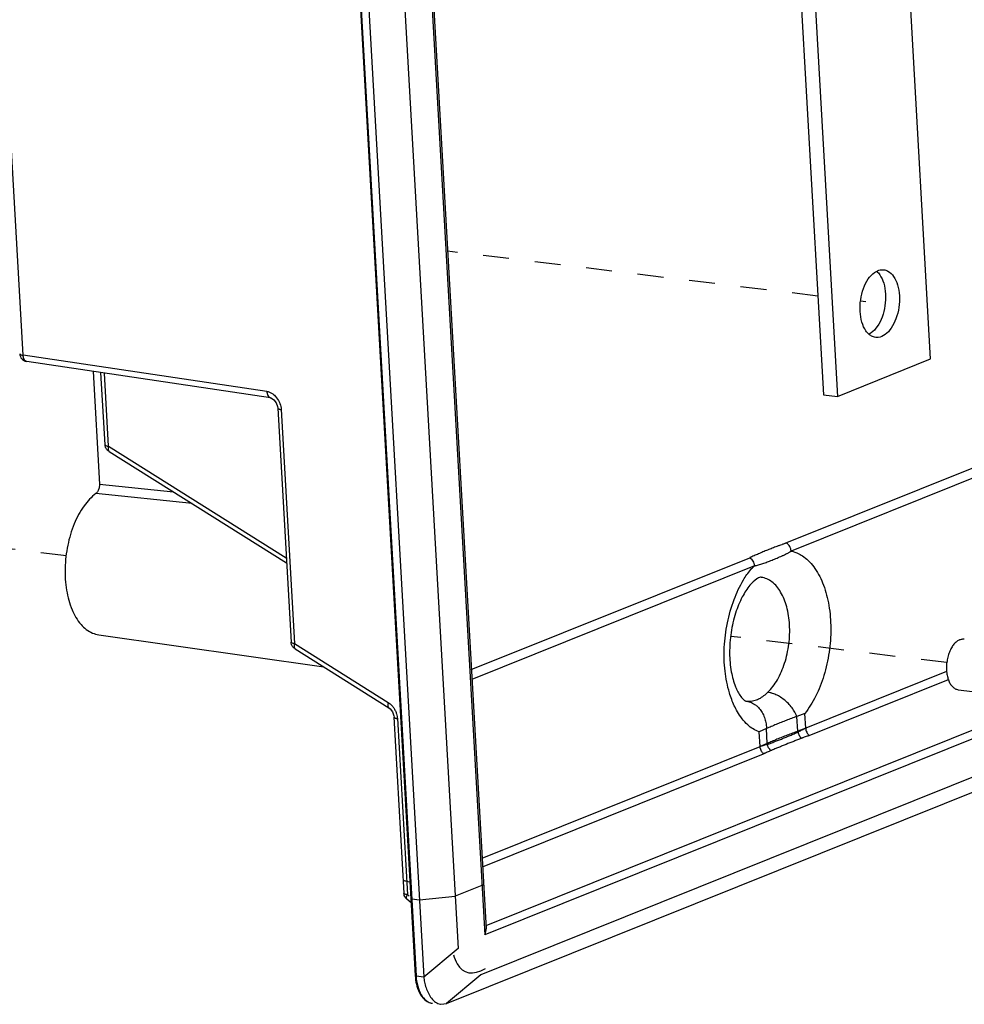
# Model space of a CAD drawing. Header units: inches. Extents: x -4 to 262, y 56 to 231.
# Tile 81 of 162: x 109.33 to 113.71, y 154.83 to 159.38. Entities that reach past the tile are written whole.
import ezdxf

# ---------------------------------------------------------------- set-up
doc = ezdxf.new("R2010")
doc.units = ezdxf.units.IN
doc.header["$LTSCALE"] = 1.2
doc.header["$MEASUREMENT"] = 0
doc.linetypes.add('DASHED', pattern=[0.2, 0.1, -0.1])
doc.layers.get('0').update_dxf_attribs({"linetype": 'CONTINUOUS'})
doc.layers.add('3_ALL_AXES', color=7, linetype='CONTINUOUS')

msp = doc.modelspace()

# ---------------------------------------------------------------- linework, layer by layer
at = {"color": 7, "linetype": 'Continuous'}
for p, q in [((109.3505, 157.8302), (108.1972, 178.158)), ((109.8572, 178.0018), (111.1644, 154.9608)), ((109.8613, 178.0001), (111.1685, 154.9591)), ((109.8973, 177.9975), (111.2046, 154.9547)), ((110.0695, 177.8974), (111.3637, 155.0854)), ((110.1982, 177.8517), (111.4863, 155.1479)), ((110.2054, 177.8578), (111.4922, 155.1763)), ((113.5492, 157.8127), (112.4144, 177.8152)), ((111.9188, 177.6496), (113.0536, 157.6471)), ((111.9829, 177.6418), (113.1178, 157.6394)), ((116.1182, 158.2618), (112.8824, 156.9614)), ((116.1396, 158.2244), (112.9037, 156.924)), ((110.478, 157.6627), (109.3505, 157.8302)), ((109.3603, 157.8022), (109.3638, 157.8012)), ((109.3679, 157.8003), (109.3662, 157.8007)), ((110.4955, 157.6328), (109.3679, 157.8003)), ((113.1178, 157.6394), (113.5492, 157.8127)), ((109.6739, 157.7549), (109.7035, 157.2335)), ((109.7294, 157.4154), (109.7105, 157.7494)), ((109.7455, 157.4086), (109.7263, 157.7471)), ((110.4955, 157.6328), (110.496, 157.6327)), ((113.0536, 157.6471), (113.1178, 157.6394)), ((110.5286, 157.5856), (110.5286, 157.5854)), ((110.5286, 157.5854), (110.59, 156.5024)), ((110.5446, 157.5785), (110.6061, 156.4956)), ((109.7455, 157.4086), (110.5679, 156.8929)), ((109.7478, 157.3843), (110.5692, 156.8692)), ((109.7035, 157.2335), (110.0458, 157.1974)), ((110.1319, 157.1435), (109.6872, 157.1902)), ((111.4242, 156.3754), (112.7123, 156.893)), ((112.7337, 156.8557), (111.4267, 156.3305)), ((109.7002, 156.5368), (110.7412, 156.3881)), ((110.6061, 156.4956), (111.0397, 156.2237)), ((110.6084, 156.4713), (111.042, 156.1994)), ((113.6236, 156.3667), (112.9712, 156.1045)), ((112.9873, 156.071), (113.6314, 156.3298)), ((114.1633, 156.2237), (111.4863, 155.1479)), ((114.0866, 156.233), (111.4914, 155.1901)), ((112.6936, 156.2305), (112.6937, 156.2305)), ((112.6937, 156.2305), (112.6951, 156.2303)), ((111.042, 156.1994), (111.0425, 156.1991)), ((111.0595, 156.1801), (111.0657, 156.162)), ((111.0657, 156.162), (111.0664, 156.1559)), ((111.0659, 156.1559), (111.0659, 156.1557)), ((111.0659, 156.1557), (111.1121, 155.3414)), ((114.5019, 156.1827), (111.4683, 154.9635)), ((112.9673, 156.1731), (112.9308, 156.1592)), ((112.9347, 156.0906), (112.9308, 156.1592)), ((112.9712, 156.1045), (112.9673, 156.1731)), ((111.082, 156.1488), (111.1282, 155.3346)), ((111.3093, 154.831), (114.5589, 156.137)), ((112.7898, 156.1025), (112.7563, 156.0883)), ((112.7602, 156.0197), (112.7563, 156.0883)), ((112.7937, 156.0339), (112.7898, 156.1025)), ((112.9712, 156.1045), (112.9347, 156.0906)), ((112.9361, 156.087), (112.9347, 156.0906)), ((111.4737, 155.5027), (112.7602, 156.0197)), ((112.7937, 156.0339), (112.7602, 156.0197)), ((112.7937, 156.0339), (112.7937, 156.0298)), ((111.4759, 155.4635), (112.7763, 155.9862)), ((111.1247, 155.3963), (111.1398, 155.3943)), ((111.4733, 155.3766), (111.35, 155.3271)), ((111.1453, 155.2966), (111.1254, 155.3141)), ((111.1282, 155.3346), (111.1368, 155.327)), ((111.1483, 155.3153), (111.1844, 155.3109)), ((111.1844, 155.3109), (111.35, 155.3271)), ((111.3637, 155.0854), (111.2047, 154.9529)), ((111.1644, 154.9608), (111.1654, 154.9484)), ((111.1685, 154.9591), (111.2046, 154.9547)), ((111.4683, 154.9635), (111.3093, 154.831)), ((111.2826, 154.8271), (111.3104, 154.8315))]:
    msp.add_line(p, q, dxfattribs=at)
at = {"color": 4, "linetype": 'DASHED'}
for p, q in [((113.0277, 158.1037), (111.3144, 158.3114)), ((113.2498, 158.0767), (113.2254, 158.0797)), ((109.5511, 156.9018), (108.1876, 157.0671)), ((113.6242, 156.408), (112.6248, 156.5292))]:
    msp.add_line(p, q, dxfattribs=at)
at = {"color": 7, "linetype": 'Continuous'}
for points in [[(110.496, 157.6328), (110.4998, 157.6318), (110.5111, 157.6238), (110.5215, 157.61), (110.528, 157.5933), (110.529, 157.5856)], [(111.0427, 156.1994), (111.0487, 156.1948), (111.0595, 156.1801)]]:
    msp.add_lwpolyline(points, dxfattribs=at)
for start_param, end_param in [(2.623047, 2.831898), (2.831898, 3.660139)]:
    msp.add_ellipse((111.5487, 155.3294), major_axis=(0.1527, 0.3511), ratio=0.423075, start_param=start_param, end_param=end_param, dxfattribs=at)
for points, start_tangent, end_tangent in [([(113.2232, 158.0324), (113.2257, 158.0868), (113.2389, 158.1389), (113.2611, 158.1827), (113.2897, 158.2127), (113.2982, 158.218)], (-0.056642, 0.998395), (0.879727, 0.475479)), ([(113.2982, 158.218), (113.3213, 158.2254), (113.3329, 158.2252)], (0.879727, 0.475479), (0.991925, -0.126824)), ([(113.3005, 158.218), (113.3139, 158.2027)], (0.744231, -0.667922), (0.571451, -0.820636)), ([(113.3329, 158.2252), (113.3519, 158.2192), (113.378, 158.1949), (113.3964, 158.1554), (113.4048, 158.1054)], (0.991925, -0.126824), (0.056642, -0.998395)), ([(113.3139, 158.2027), (113.3322, 158.1632), (113.3407, 158.1132)], (0.571451, -0.820636), (0.056642, -0.998395)), ([(113.3407, 158.1132), (113.3381, 158.0589), (113.325, 158.0067), (113.3027, 157.963), (113.2741, 157.933)], (0.056642, -0.998395), (-0.817189, -0.576369)), ([(113.4048, 158.1054), (113.4023, 158.0511), (113.3891, 157.9989), (113.3669, 157.9552), (113.3383, 157.9252), (113.3068, 157.9125), (113.2951, 157.9127)], (0.056642, -0.998395), (-0.991925, 0.126824)), ([(113.2634, 157.9276), (113.25, 157.943), (113.2316, 157.9825), (113.2232, 158.0324)], (-0.744231, 0.667922), (-0.056642, 0.998395)), ([(113.2741, 157.933), (113.2656, 157.9277)], (-0.817189, -0.576369), (-0.879727, -0.475479)), ([(113.2951, 157.9127), (113.2761, 157.9187), (113.2634, 157.9276)], (-0.991925, 0.126824), (-0.744231, 0.667922)), ([(109.3344, 157.837), (109.3374, 157.824), (109.3437, 157.8138), (109.3517, 157.8066)], (0.056642, -0.998395), (0.82915, -0.559027)), ([(109.3347, 157.8371), (109.3378, 157.8334), (109.3505, 157.8302)], (0.302493, -0.953152), (0.991935, -0.126745)), ([(109.3662, 157.8008), (109.3635, 157.8018), (109.3544, 157.8124), (109.3505, 157.8302)], (-0.968596, 0.248638), (-0.042259, 0.999107)), ([(109.3517, 157.8066), (109.3603, 157.8022)], (0.82915, -0.559027), (0.940569, -0.339602)), ([(110.478, 157.6627), (110.4783, 157.659), (110.4788, 157.6555), (110.4804, 157.6491), (110.4862, 157.6389), (110.494, 157.6333), (110.4955, 157.6329)], (0.042259, -0.999107), (0.982724, -0.185077)), ([(110.478, 157.6627), (110.4841, 157.6615), (110.4901, 157.6595), (110.5019, 157.6533), (110.5093, 157.6478)], (0.992413, -0.122946), (0.764126, -0.645068)), ([(110.5093, 157.6478), (110.523, 157.6335)], (0.764126, -0.645068), (0.619072, -0.785334)), ([(110.523, 157.6335), (110.5382, 157.6075), (110.5388, 157.606)], (0.619072, -0.785334), (0.358284, -0.933613)), ([(110.5291, 157.5854), (110.5296, 157.584), (110.5315, 157.5823), (110.5346, 157.5807), (110.539, 157.5795), (110.5417, 157.579), (110.5446, 157.5785)], (0.151151, -0.988511), (0.991948, -0.126648)), ([(110.5388, 157.606), (110.5427, 157.5931), (110.5436, 157.5887)], (0.358284, -0.933613), (0.165297, -0.986244)), ([(110.5436, 157.5887), (110.544, 157.5858), (110.5446, 157.5785)], (0.165297, -0.986244), (0.036373, -0.999338)), ([(109.7314, 157.4052), (109.7294, 157.4154)], (-0.317393, 0.948294), (-0.056642, 0.998395)), ([(109.7297, 157.4155), (109.7328, 157.4118), (109.7455, 157.4086)], (0.302493, -0.953152), (0.991935, -0.126745)), ([(109.7478, 157.3843), (109.7398, 157.3909), (109.7328, 157.4016), (109.7314, 157.4052)], (-0.847784, 0.530342), (-0.317393, 0.948294)), ([(109.7455, 157.4086), (109.7433, 157.3932)], (-0.301205, -0.953559), (0.135901, -0.990722)), ([(109.7433, 157.3932), (109.7478, 157.3843)], (0.135901, -0.990722), (0.847753, -0.530391)), ([(109.7035, 157.2335), (109.7019, 157.2166), (109.6959, 157.2005), (109.6872, 157.1903)], (0.032631, -0.999467), (-0.803517, -0.595282)), ([(109.6872, 157.1903), (109.6322, 157.1328), (109.5868, 157.05), (109.5568, 156.9511), (109.5446, 156.8452), (109.5515, 156.7425), (109.5769, 156.6528), (109.6182, 156.5847), (109.6716, 156.5448), (109.7002, 156.537)], (-0.801941, -0.597403), (0.990018, -0.14094)), ([(112.8824, 156.9614), (112.881, 156.9609), (112.8796, 156.9604), (112.8769, 156.9595), (112.8714, 156.9575), (112.8659, 156.9556), (112.8604, 156.9536), (112.8494, 156.9496), (112.8439, 156.9476), (112.8384, 156.9456), (112.8274, 156.9414), (112.8165, 156.9372), (112.795, 156.9287), (112.7736, 156.92), (112.7527, 156.9111), (112.7322, 156.9021), (112.7222, 156.8976), (112.7172, 156.8953), (112.7147, 156.8942), (112.7135, 156.8936), (112.7123, 156.893)], (-0.944824, -0.327578), (-0.907224, -0.420647)), ([(112.9037, 156.924), (112.9035, 156.9268), (112.9031, 156.9296), (112.9018, 156.9351), (112.8972, 156.9455), (112.8905, 156.9546), (112.8866, 156.9583), (112.8845, 156.9599), (112.8824, 156.9614)], (-0.056639, 0.998395), (-0.851903, 0.523699)), ([(112.7123, 156.893), (112.7145, 156.8916), (112.7166, 156.89), (112.7205, 156.8863), (112.7271, 156.8772), (112.7317, 156.8667), (112.733, 156.8612), (112.7334, 156.8585), (112.7337, 156.8557)], (0.851903, -0.523699), (0.05664, -0.998395)), ([(112.7337, 156.8557), (112.7349, 156.8559), (112.7362, 156.8561), (112.7387, 156.8565), (112.7435, 156.8575), (112.7532, 156.8599), (112.7727, 156.8659), (112.7934, 156.8735), (112.8156, 156.8822), (112.8387, 156.8917), (112.8503, 156.8966), (112.8617, 156.9017), (112.8672, 156.9042), (112.8727, 156.9068), (112.8834, 156.9121), (112.8886, 156.9149), (112.8937, 156.9178), (112.8988, 156.9209), (112.9013, 156.9224), (112.9025, 156.9232), (112.9037, 156.924)], (0.989385, 0.145316), (0.831616, 0.555351)), ([(112.9037, 156.924), (112.9391, 156.9116)], (0.978798, -0.204829), (0.894835, -0.446397)), ([(112.9391, 156.9116), (112.9625, 156.8974)], (0.894835, -0.446397), (0.811406, -0.584483)), ([(112.9625, 156.8974), (113.0138, 156.8437), (113.0534, 156.767), (113.0785, 156.6724), (113.0874, 156.5662), (113.0797, 156.4558), (113.0557, 156.3486), (113.0171, 156.2517), (112.9673, 156.1731)], (0.811406, -0.584483), (-0.622963, -0.782251)), ([(112.6411, 156.2082), (112.6187, 156.2676), (112.598, 156.3691), (112.5948, 156.4784), (112.6092, 156.5913), (112.6399, 156.6997), (112.6832, 156.7903), (112.7173, 156.8382)], (-0.421947, 0.906621), (0.650072, 0.759873)), ([(112.7173, 156.8382), (112.7337, 156.8557)], (0.650072, 0.759873), (0.715677, 0.698432)), ([(112.7629, 156.8027), (112.7615, 156.8027), (112.7452, 156.7951), (112.7135, 156.7657), (112.6781, 156.7119), (112.6471, 156.6372), (112.6261, 156.5473), (112.6193, 156.4525), (112.6272, 156.3656), (112.6466, 156.2961), (112.6706, 156.2515)], (-0.999737, 0.022924), (0.579191, -0.815192)), ([(112.8966, 156.5832), (112.8835, 156.6662), (112.8555, 156.7344), (112.8152, 156.7814), (112.7666, 156.8024), (112.763, 156.8028)], (-0.056642, 0.998395), (-0.995384, 0.095971)), ([(112.7957, 156.2707), (112.8402, 156.3289), (112.8738, 156.4056), (112.8933, 156.4933), (112.8966, 156.5832)], (0.720045, 0.693928), (-0.056642, 0.998395)), ([(110.592, 156.4922), (110.59, 156.5024)], (-0.317393, 0.948294), (-0.056642, 0.998395)), ([(110.5934, 156.4988), (110.5903, 156.5025)], (-0.802764, 0.596297), (-0.302493, 0.953152)), ([(110.6084, 156.4713), (110.6004, 156.4779), (110.5934, 156.4886), (110.592, 156.4922)], (-0.847784, 0.530342), (-0.317393, 0.948294)), ([(110.6061, 156.4956), (110.5934, 156.4988)], (-0.991935, 0.126745), (-0.802764, 0.596297)), ([(110.6061, 156.4956), (110.6039, 156.4802)], (-0.301205, -0.953559), (0.135901, -0.990722)), ([(110.6039, 156.4802), (110.6084, 156.4713)], (0.135901, -0.990722), (0.847753, -0.530391)), ([(112.6706, 156.2515), (112.6887, 156.233), (112.6937, 156.2305)], (0.579191, -0.815192), (0.928736, -0.370741)), ([(112.6951, 156.2303), (112.7007, 156.2298), (112.7195, 156.2302), (112.7434, 156.2358), (112.7615, 156.2442), (112.7834, 156.2596), (112.7957, 156.2707)], (0.991966, -0.126507), (0.720033, 0.69394)), ([(112.8101, 156.2679), (112.8064, 156.2688), (112.7957, 156.2708)], (-0.967432, 0.253132), (-0.990485, 0.137619)), ([(112.9308, 156.1592), (112.9245, 156.1727), (112.9118, 156.1936), (112.8956, 156.2138), (112.8764, 156.2322), (112.8554, 156.2477), (112.8337, 156.2595), (112.8124, 156.2673), (112.8101, 156.2679)], (-0.383533, 0.923527), (-0.967435, 0.253119)), ([(111.0397, 156.2237), (111.0381, 156.2175), (111.0375, 156.2119), (111.038, 156.2072), (111.0394, 156.2033), (111.0415, 156.2003), (111.0422, 156.1997)], (-0.301205, -0.953559), (0.806259, -0.591563)), ([(111.0397, 156.2237), (111.056, 156.21), (111.0608, 156.2044)], (0.847433, -0.530903), (0.616447, -0.787397)), ([(111.0608, 156.2044), (111.0691, 156.192), (111.0758, 156.1777)], (0.616447, -0.787397), (0.354371, -0.935105)), ([(112.7563, 156.0883), (112.703, 156.1199), (112.6552, 156.1809), (112.6411, 156.2082)], (-0.957124, 0.289678), (-0.421947, 0.906621)), ([(112.695, 156.2303), (112.6985, 156.2298), (112.709, 156.2272)], (0.989939, -0.141493), (0.956902, -0.290411)), ([(112.709, 156.2272), (112.7111, 156.2266), (112.7301, 156.2179), (112.7351, 156.2147)], (0.956895, -0.290433), (0.829571, -0.558401)), ([(112.7351, 156.2147), (112.748, 156.2045), (112.7635, 156.1868), (112.7759, 156.1657), (112.7843, 156.1424), (112.7889, 156.1182), (112.7898, 156.1025)], (0.829571, -0.558401), (0.011201, -0.999937)), ([(111.0664, 156.1557), (111.067, 156.1543), (111.0688, 156.1526), (111.072, 156.151), (111.0764, 156.1498), (111.082, 156.1488)], (0.149017, -0.988835), (0.991943, -0.126685)), ([(111.0758, 156.1777), (111.078, 156.1711), (111.0809, 156.1588)], (0.354371, -0.935105), (0.162045, -0.986783)), ([(111.0809, 156.1588), (111.082, 156.1488)], (0.162045, -0.986783), (0.054483, -0.998515)), ([(112.9308, 156.1592), (112.906, 156.1499), (112.8816, 156.1406), (112.8578, 156.1311), (112.8346, 156.1217), (112.8119, 156.1121), (112.7898, 156.1025)], (-0.938607, -0.344988), (-0.914986, -0.403485)), ([(112.9347, 156.0906), (112.9099, 156.0813), (112.8855, 156.072), (112.8617, 156.0626), (112.8385, 156.0531), (112.8158, 156.0435), (112.7937, 156.0339)], (-0.938607, -0.344988), (-0.914986, -0.403486)), ([(112.7937, 156.0298), (112.7958, 156.0305), (112.7979, 156.0313), (112.8021, 156.0328), (112.8106, 156.0358), (112.8279, 156.0423), (112.8455, 156.049), (112.8633, 156.0561), (112.8996, 156.0711), (112.9179, 156.0789), (112.927, 156.083), (112.9316, 156.085), (112.9339, 156.086), (112.9361, 156.087)], (0.94294, 0.332962), (0.912819, 0.408364)), ([(112.9712, 156.1045), (112.969, 156.1033), (112.9669, 156.1021), (112.9626, 156.0998), (112.9539, 156.0954), (112.9451, 156.0911), (112.9406, 156.0891), (112.9384, 156.088), (112.9361, 156.087)], (-0.873543, -0.486747), (-0.911405, -0.411511)), ([(112.9361, 156.087), (112.938, 156.0787), (112.9413, 156.0708), (112.9459, 156.0636), (112.9485, 156.0604), (112.9499, 156.059), (112.9513, 156.0576)], (0.137721, -0.990471), (0.736486, -0.676453)), ([(112.9873, 156.071), (112.9852, 156.0701), (112.983, 156.0691), (112.9786, 156.0674), (112.9696, 156.064), (112.9604, 156.0608), (112.9558, 156.0592), (112.9536, 156.0584), (112.9513, 156.0576)], (-0.909053, -0.41668), (-0.938072, -0.34644)), ([(112.9712, 156.1045), (112.9717, 156.0998), (112.9727, 156.0951), (112.976, 156.086), (112.981, 156.0778), (112.984, 156.0742), (112.9856, 156.0726), (112.9873, 156.071)], (0.056642, -0.998395), (0.757186, -0.653199)), ([(112.7937, 156.0298), (112.7916, 156.0291), (112.7896, 156.0284), (112.7855, 156.027), (112.7772, 156.0244), (112.7688, 156.0219), (112.7645, 156.0208), (112.7623, 156.0202), (112.7602, 156.0197)], (-0.944537, -0.328405), (-0.970332, -0.241775)), ([(112.7763, 155.9862), (112.7746, 155.9878), (112.773, 155.9894), (112.77, 155.993), (112.7651, 156.0012), (112.7617, 156.0103), (112.7607, 156.015), (112.7602, 156.0197)], (-0.757186, 0.653199), (-0.056642, 0.998395)), ([(112.8106, 156.0011), (112.8091, 156.0024), (112.8076, 156.0038), (112.8047, 156.0068), (112.7997, 156.0138), (112.7959, 156.0216), (112.7937, 156.0298)], (-0.776789, 0.62976), (-0.179216, 0.98381)), ([(112.9513, 156.0576), (112.9491, 156.0567), (112.9469, 156.0559), (112.9424, 156.0541), (112.9336, 156.0507), (112.9159, 156.0437), (112.8806, 156.0297), (112.863, 156.0226), (112.8455, 156.0154), (112.8281, 156.0083), (112.8194, 156.0047), (112.815, 156.0029), (112.8128, 156.002), (112.8106, 156.0011)], (-0.932154, -0.362061), (-0.923499, -0.383601)), ([(112.8106, 156.0011), (112.8085, 156.0001), (112.8064, 155.9992), (112.8022, 155.9972), (112.7938, 155.9934), (112.7852, 155.9897), (112.7808, 155.9879), (112.7786, 155.987), (112.7763, 155.9862)], (-0.916684, -0.399612), (-0.943695, -0.330816)), ([(111.1247, 155.3963), (111.112, 155.3995), (111.1089, 155.4032)], (-0.991935, 0.126745), (-0.302493, 0.953152)), ([(111.4802, 155.3826), (111.4803, 155.3816), (111.4733, 155.3766)], (0.302493, -0.953152), (-0.927876, -0.37289)), ([(111.1141, 155.3312), (111.1121, 155.3414)], (-0.315807, 0.948824), (-0.056642, 0.998395)), ([(111.1155, 155.3378), (111.1124, 155.3415)], (-0.802764, 0.596297), (-0.303247, 0.952912)), ([(111.1282, 155.3346), (111.1155, 155.3378)], (-0.991935, 0.126745), (-0.802764, 0.596297)), ([(111.1187, 155.3217), (111.1141, 155.3312)], (-0.556839, 0.83062), (-0.315807, 0.948824)), ([(111.1256, 155.3139), (111.1187, 155.3217)], (-0.755168, 0.655531), (-0.556839, 0.83062)), ([(111.1255, 155.3141), (111.1235, 155.3211), (111.1237, 155.3239)], (-0.683708, 0.729755), (0.17253, 0.985004)), ([(111.1237, 155.3239), (111.1282, 155.3346)], (0.17253, 0.985004), (0.465527, 0.885034)), ([(111.1483, 155.3153), (111.145, 155.316), (111.1442, 155.317)], (-0.992731, 0.120353), (-0.305634, 0.952149)), ([(111.4863, 155.1479), (111.4912, 155.1637), (111.4922, 155.1764)], (0.408645, 0.912693), (-0.062037, 0.998074)), ([(111.1644, 154.9608), (111.1653, 154.9599), (111.1685, 154.9591)], (0.305634, -0.952149), (0.992731, -0.120353)), ([(111.1654, 154.9484), (111.1723, 154.9118)], (0.104941, -0.994478), (0.270283, -0.962781)), ([(111.1685, 154.9591), (111.1761, 154.9109), (111.1924, 154.8712), (111.2157, 154.844), (111.234, 154.8342)], (0.056642, -0.998395), (0.947026, -0.321156)), ([(111.2046, 154.9547), (111.2078, 154.9297), (111.2147, 154.9038), (111.2253, 154.8783)], (0.056646, -0.998394), (0.454054, -0.890974)), ([(111.1723, 154.9118), (111.1897, 154.8711), (111.2151, 154.8435), (111.2346, 154.8339)], (0.270283, -0.962781), (0.956272, -0.29248)), ([(111.2253, 154.8783), (111.24, 154.8549), (111.2588, 154.8366)], (0.454054, -0.890974), (0.823164, -0.567804)), ([(111.234, 154.8342), (111.244, 154.8318), (111.2449, 154.8317)], (0.947026, -0.321156), (0.992923, -0.118757)), ([(111.2346, 154.8339), (111.2449, 154.8317)], (0.956272, -0.29248), (0.992731, -0.120353)), ([(111.2588, 154.8366), (111.282, 154.8272), (111.2826, 154.8271)], (0.823164, -0.567804), (0.99316, -0.116763))]:
    msp.add_spline(points, degree=3, dxfattribs=dict(at, start_tangent=start_tangent, end_tangent=end_tangent))
at = {"layer": '3_ALL_AXES', "color": 7, "linetype": 'Continuous'}
msp.add_line((113.6768, 156.2827), (114.5438, 156.1776), dxfattribs=at)
at = {"layer": '3_ALL_AXES', "color": 7, "linetype": 'Continuous', "end_tangent": (0.992688, -0.120705)}
for points, start_tangent in [([(113.6846, 156.5142), (113.6705, 156.5061), (113.6574, 156.4932), (113.6458, 156.4763), (113.6361, 156.4561), (113.6288, 156.4334), (113.6243, 156.4092), (113.6226, 156.3847), (113.624, 156.3608), (113.6283, 156.3386), (113.6353, 156.3191), (113.6448, 156.3031), (113.6562, 156.2914), (113.6693, 156.2844), (113.6768, 156.2827)], (-0.927876, -0.37289)), ([(113.6846, 156.5142), (113.6989, 156.5174), (113.7053, 156.5172)], (0.927876, 0.37289))]:
    msp.add_spline(points, degree=3, dxfattribs=dict(at, start_tangent=start_tangent))

doc.saveas('drawing.dxf')
